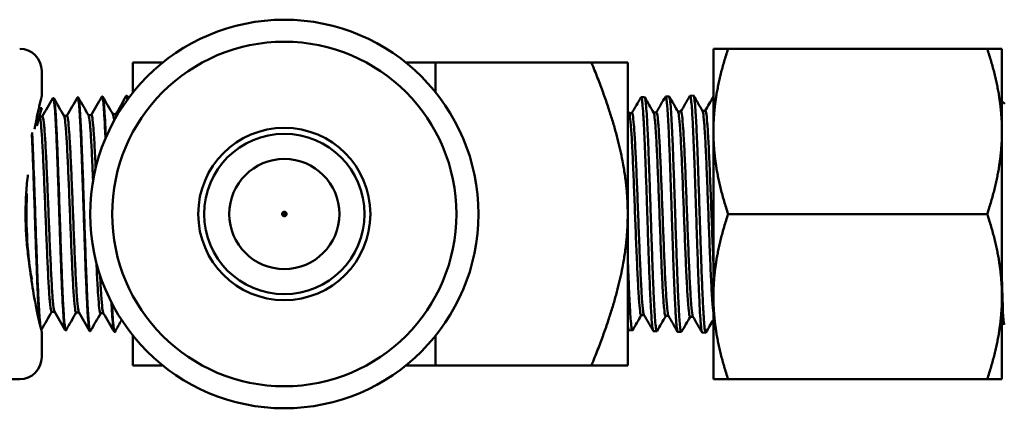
# Model space of a CAD drawing. Header units: inches. Extents: x 1 to 203, y 4 to 128.
# Tile 43 of 51: x 100.85 to 103.087, y 109.168 to 110.05. Entities that reach past the tile are written whole.
import ezdxf

# ---------------------------------------------------------------- set-up
doc = ezdxf.new("R2010")
doc.units = ezdxf.units.IN
doc.header["$LTSCALE"] = 6
doc.header["$MEASUREMENT"] = 0
doc.layers.add('Visible (ANSI)', color=7, linetype='Continuous', lineweight=50)

msp = doc.modelspace()

# ---------------------------------------------------------------- linework, layer by layer
at = {"layer": 'Visible (ANSI)'}
for p, q in [((102.4259, 109.7962), (102.4259, 109.9837)), ((102.4593, 109.9837), (102.4259, 109.9837)), ((103.0478, 109.9837), (102.4593, 109.9837)), ((103.0813, 109.9837), (103.0478, 109.9837)), ((103.0813, 109.7962), (103.0813, 109.9837)), ((101.795, 109.9525), (102.149, 109.9525)), ((102.2313, 109.9525), (102.149, 109.9525)), ((102.2313, 109.6087), (102.2313, 109.9525)), ((100.9003, 109.9337), (100.9003, 109.8762)), ((101.0374, 109.8753), (101.0383, 109.8754)), ((101.0929, 109.8771), (101.0939, 109.8771)), ((102.3174, 109.8753), (102.3252, 109.8756)), ((102.3729, 109.8771), (102.3807, 109.8773)), ((100.9263, 109.8719), (100.9272, 109.8719)), ((100.9818, 109.8736), (100.9828, 109.8736)), ((102.2618, 109.8736), (102.2696, 109.8739)), ((103.0875, 109.8586), (103.0813, 109.8645)), ((100.8937, 109.8487), (100.9003, 109.8487)), ((100.9575, 109.8315), (100.9509, 109.8315)), ((101.0131, 109.8332), (101.0064, 109.8332)), ((101.0686, 109.835), (101.062, 109.835)), ((102.2343, 109.8375), (102.241, 109.8375)), ((102.2899, 109.8393), (102.2965, 109.8393)), ((102.3454, 109.841), (102.3521, 109.841)), ((102.401, 109.8427), (102.4076, 109.8427)), ((100.902, 109.8298), (100.8953, 109.8298)), ((102.4259, 109.4212), (102.4259, 109.7962)), ((103.0813, 109.4212), (103.0813, 109.7962)), ((101.4513, 109.6037), (101.4513, 109.6137)), ((102.2313, 109.6087), (102.2313, 109.265)), ((103.0478, 109.6087), (102.4593, 109.6087)), ((102.4259, 109.4212), (102.4259, 109.2337)), ((103.0813, 109.2337), (103.0813, 109.4212)), ((100.9294, 109.3868), (100.9228, 109.3868)), ((100.985, 109.3851), (100.9783, 109.3851)), ((101.0405, 109.3833), (101.0339, 109.3833)), ((102.2618, 109.379), (102.2685, 109.379)), ((102.3174, 109.3773), (102.324, 109.3773)), ((102.3729, 109.3756), (102.3796, 109.3756)), ((100.899, 109.3464), (100.8995, 109.3464)), ((100.9003, 109.3412), (100.9003, 109.2837)), ((100.954, 109.3447), (100.955, 109.3447)), ((101.0096, 109.343), (101.0106, 109.3429)), ((101.0651, 109.3412), (101.0661, 109.3412)), ((102.234, 109.3447), (102.2418, 109.3444)), ((102.2896, 109.3429), (102.2974, 109.3427)), ((102.3451, 109.3412), (102.3529, 109.341)), ((102.4007, 109.3395), (102.4085, 109.3393)), ((101.795, 109.265), (102.149, 109.265)), ((102.2313, 109.265), (102.149, 109.265)), ((100.8503, 109.2337), (100.7469, 109.2337)), ((102.4259, 109.2337), (102.4593, 109.2337)), ((103.0478, 109.2337), (102.4593, 109.2337)), ((103.0478, 109.2337), (103.0813, 109.2337))]:
    msp.add_line(p, q, dxfattribs=at)
for radius in [0.4409, 0.3909, 0.1955, 0.182, 0.125, 0.005]:
    msp.add_circle((101.4513, 109.6087), radius, dxfattribs=at)
for centre, start, end in [((100.8503, 109.9337), 0, 90), ((100.8503, 109.2837), 270, 0)]:
    msp.add_arc(centre, 0.05, start, end, dxfattribs=at)
for points, weights in [([(102.4259, 109.7962), (102.4259, 109.8832), (102.4593, 109.9837)], [2.60450276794, 2.60450276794, 2.41750788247]), ([(103.0478, 109.9837), (103.0813, 109.8832), (103.0813, 109.7962)], [2.41750788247, 2.60450276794, 2.60450276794]), ([(101.1751, 109.9525), (101.1429, 109.9525), (101.1075, 109.9525)], [3.44348247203, 3.35734622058, 3.25596932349]), ([(101.1075, 109.8849), (101.1075, 109.917), (101.1075, 109.9525)], [3.44348247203, 3.35734622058, 3.25596932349]), ([(101.795, 109.9525), (101.7596, 109.9525), (101.7274, 109.9525)], [3.25596932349, 3.35734622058, 3.44348247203]), ([(101.795, 109.8849), (101.795, 109.917), (101.795, 109.9525)], [1.92596915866, 1.8777924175, 1.82109145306]), ([(102.2313, 109.6087), (102.2313, 109.7511), (102.149, 109.9525)], [2.19825184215, 2.19825184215, 1.82109145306]), ([(102.4593, 109.6087), (102.4259, 109.7092), (102.4259, 109.7962)], [2.41750788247, 2.60450276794, 2.60450276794]), ([(103.0813, 109.7962), (103.0813, 109.7092), (103.0478, 109.6087)], [2.60450276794, 2.60450276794, 2.41750788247]), ([(102.149, 109.265), (102.2313, 109.4663), (102.2313, 109.6087)], [1.82109145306, 2.19825184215, 2.19825184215]), ([(102.4259, 109.4212), (102.4259, 109.5082), (102.4593, 109.6087)], [2.60450276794, 2.60450276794, 2.41750788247]), ([(103.0478, 109.6087), (103.0813, 109.5082), (103.0813, 109.4212)], [2.41750788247, 2.60450276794, 2.60450276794]), ([(102.4593, 109.2337), (102.4259, 109.3342), (102.4259, 109.4212)], [2.41750788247, 2.60450276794, 2.60450276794]), ([(103.0813, 109.4212), (103.0813, 109.3342), (103.0478, 109.2337)], [2.60450276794, 2.60450276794, 2.41750788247]), ([(101.1075, 109.265), (101.1075, 109.3004), (101.1075, 109.3325)], [3.25596932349, 3.35734622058, 3.44348247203]), ([(101.795, 109.265), (101.795, 109.3004), (101.795, 109.3325)], [1.82109145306, 1.8777924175, 1.92596915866]), ([(101.1751, 109.265), (101.1429, 109.265), (101.1075, 109.265)], [3.44348247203, 3.35734622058, 3.25596932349]), ([(101.795, 109.265), (101.7596, 109.265), (101.7274, 109.265)], [3.25596932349, 3.35734622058, 3.44348247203])]:
    msp.add_rational_spline(points, weights, degree=2, dxfattribs=at)
for points, knots in [([(100.8839, 109.8013), (100.8877, 109.8214), (100.8916, 109.8395), (100.8981, 109.868), (100.9003, 109.8762), (100.9003, 109.8762)], [2.4412956, 2.4412956, 2.4412956, 2.4412956, 2.647185, 2.647185, 2.8923317, 2.8923317, 2.8923317, 2.8923317]), ([(101.0369, 109.8749), (101.0373, 109.8757), (101.0377, 109.8754), (101.0385, 109.8735), (101.0387, 109.8723), (101.0396, 109.8675), (101.0402, 109.8625), (101.0411, 109.8527), (101.0413, 109.8491), (101.0422, 109.8371), (101.0428, 109.8274), (101.0436, 109.8111), (101.0439, 109.8054), (101.0445, 109.7934), (101.0448, 109.787), (101.0451, 109.7803)], [-5.4374279, -5.4374279, -5.4374279, -5.4374279, -5.3365081, -5.3365081, -5.2721759, -5.2721759, -5.1376602, -5.1376602, -5.0733098, -5.0733098, -4.9387503, -4.9387503, -4.8743817, -4.8743817, -4.8076874, -4.8076874, -4.8076874, -4.8076874]), ([(101.046, 109.7824), (101.0458, 109.7873), (101.0455, 109.792), (101.0448, 109.8088), (101.0442, 109.8199), (101.043, 109.8392), (101.0425, 109.8474), (101.0413, 109.8615), (101.0406, 109.8671), (101.0396, 109.8732), (101.0391, 109.8747), (101.0386, 109.8753), (101.0385, 109.8754), (101.0383, 109.8754)], [-32.7380719, -32.7380719, -32.7380719, -32.7380719, -32.6893385, -32.6893385, -32.5568838, -32.5568838, -32.4269422, -32.4269422, -32.2810342, -32.2810342, -32.1790633, -32.1790633, -32.1530862, -32.1530862, -32.1530862, -32.1530862]), ([(101.0924, 109.8766), (101.0925, 109.8768), (101.0926, 109.8769), (101.0929, 109.8772), (101.0932, 109.8771), (101.094, 109.8755), (101.0946, 109.8729), (101.0951, 109.8687)], [-1.1642732, -1.1642732, -1.1642732, -1.1642732, -1.1479783, -1.1479783, -1.0833224, -1.0833224, -0.9550481, -0.9550481, -0.9550481, -0.9550481]), ([(101.096, 109.8699), (101.0957, 109.8717), (101.0954, 109.8732), (101.0947, 109.8762), (101.0943, 109.8771), (101.0939, 109.8771)], [-36.587506, -36.587506, -36.587506, -36.587506, -36.5257829, -36.5257829, -36.4280885, -36.4280885, -36.4280885, -36.4280885]), ([(102.3169, 109.8749), (102.3175, 109.876), (102.3182, 109.875), (102.3191, 109.8704), (102.3194, 109.8686), (102.32, 109.8637), (102.3204, 109.8605), (102.3212, 109.8514), (102.3217, 109.845), (102.3228, 109.8276), (102.3234, 109.8158), (102.3244, 109.7964), (102.3246, 109.7901), (102.3253, 109.7756), (102.3256, 109.7672), (102.3264, 109.7489), (102.3268, 109.7388), (102.3278, 109.7094), (102.3285, 109.6892), (102.3295, 109.6599), (102.3298, 109.6514), (102.3305, 109.6324), (102.3308, 109.622), (102.3316, 109.5988), (102.332, 109.5861), (102.3331, 109.5534), (102.3338, 109.5337), (102.3347, 109.5066), (102.335, 109.4986), (102.3356, 109.4816), (102.336, 109.4726), (102.3368, 109.4515), (102.3373, 109.4397), (102.3384, 109.4143), (102.3391, 109.4013), (102.34, 109.3851), (102.3403, 109.3804), (102.3409, 109.3708), (102.3413, 109.3661), (102.342, 109.3578), (102.3423, 109.3544), (102.3435, 109.3452), (102.3442, 109.3418), (102.345, 109.3412), (102.3451, 109.3412), (102.3451, 109.3412)], [32.931924, 32.931924, 32.931924, 32.931924, 33.081213, 33.081213, 33.147315, 33.147315, 33.225645, 33.225645, 33.336022, 33.336022, 33.484446, 33.484446, 33.550792, 33.550792, 33.631365, 33.631365, 33.719911, 33.719911, 33.882657, 33.882657, 33.948977, 33.948977, 34.028579, 34.028579, 34.125317, 34.125317, 34.279951, 34.279951, 34.346158, 34.346158, 34.424332, 34.424332, 34.537732, 34.537732, 34.68613, 34.68613, 34.752669, 34.752669, 34.834597, 34.834597, 34.91491, 34.91491, 35.089824, 35.089824, 35.103191, 35.103191, 35.103191, 35.103191]), ([(102.3535, 109.3414), (102.3534, 109.3414), (102.3534, 109.3414), (102.3528, 109.3405), (102.3523, 109.3412), (102.3511, 109.3462), (102.3505, 109.3507), (102.3494, 109.3621), (102.3489, 109.3679), (102.3481, 109.3797), (102.3478, 109.385), (102.3472, 109.3959), (102.3469, 109.4013), (102.346, 109.4194), (102.3454, 109.4332), (102.3442, 109.4621), (102.3436, 109.477), (102.3425, 109.5081), (102.3419, 109.5243), (102.3407, 109.559), (102.3401, 109.5777), (102.339, 109.6108), (102.3385, 109.6251), (102.3377, 109.6493), (102.3374, 109.6592), (102.3365, 109.6852), (102.3359, 109.7011), (102.3351, 109.7255), (102.3347, 109.7342), (102.3339, 109.7569), (102.3333, 109.7702), (102.3325, 109.79), (102.3321, 109.7972), (102.3313, 109.8151), (102.3307, 109.8251), (102.3296, 109.8432), (102.329, 109.8511), (102.3278, 109.8643), (102.3272, 109.8693), (102.3261, 109.8745), (102.3256, 109.8756), (102.3252, 109.8756)], [5.599549, 5.599549, 5.599549, 5.599549, 5.602675, 5.602675, 5.733144, 5.733144, 5.877019, 5.877019, 5.984552, 5.984552, 6.061031, 6.061031, 6.127506, 6.127506, 6.270523, 6.270523, 6.40302, 6.40302, 6.533758, 6.533758, 6.677043, 6.677043, 6.786473, 6.786473, 6.862762, 6.862762, 6.990393, 6.990393, 7.065494, 7.065494, 7.189904, 7.189904, 7.265165, 7.265165, 7.390022, 7.390022, 7.522837, 7.522837, 7.667598, 7.667598, 7.775351, 7.775351, 7.775351, 7.775351]), ([(102.3724, 109.8766), (102.3728, 109.8773), (102.3732, 109.8772), (102.3742, 109.875), (102.3748, 109.8719), (102.3759, 109.8626), (102.3765, 109.8565), (102.3774, 109.8441), (102.3777, 109.8388), (102.3784, 109.8266), (102.3788, 109.8196), (102.3799, 109.798), (102.3806, 109.7821), (102.3816, 109.7575), (102.3819, 109.7502), (102.3825, 109.7336), (102.3829, 109.7243), (102.3837, 109.7024), (102.3841, 109.6896), (102.3852, 109.6574), (102.3859, 109.6377), (102.3868, 109.6091), (102.3871, 109.6004), (102.3877, 109.5815), (102.388, 109.5713), (102.3889, 109.5458), (102.3894, 109.5305), (102.3903, 109.5062), (102.3906, 109.497), (102.3915, 109.4711), (102.3922, 109.4551), (102.3932, 109.4309), (102.3936, 109.4219), (102.3943, 109.4069), (102.3946, 109.4007), (102.3956, 109.3826), (102.3963, 109.3722), (102.3972, 109.3602), (102.3975, 109.357), (102.3981, 109.3508), (102.3984, 109.348), (102.3993, 109.3423), (102.3999, 109.3402), (102.4005, 109.3396), (102.4006, 109.3395), (102.4007, 109.3395)], [37.205291, 37.205291, 37.205291, 37.205291, 37.296062, 37.296062, 37.429512, 37.429512, 37.560075, 37.560075, 37.640827, 37.640827, 37.729746, 37.729746, 37.893071, 37.893071, 37.959769, 37.959769, 38.038975, 38.038975, 38.141643, 38.141643, 38.2929, 38.2929, 38.359472, 38.359472, 38.437376, 38.437376, 38.55764, 38.55764, 38.634512, 38.634512, 38.778534, 38.778534, 38.871121, 38.871121, 38.944592, 38.944592, 39.097997, 39.097997, 39.164611, 39.164611, 39.242303, 39.242303, 39.366871, 39.366871, 39.39056, 39.39056, 39.39056, 39.39056]), ([(102.409, 109.3397), (102.4088, 109.3394), (102.4086, 109.3392), (102.4081, 109.3393), (102.4078, 109.34), (102.4071, 109.3424), (102.4068, 109.3439), (102.4059, 109.3499), (102.4053, 109.356), (102.4044, 109.3676), (102.4041, 109.3716), (102.4032, 109.3855), (102.4026, 109.3966), (102.4014, 109.421), (102.4008, 109.4341), (102.3997, 109.4619), (102.3991, 109.4766), (102.3979, 109.51), (102.3973, 109.5288), (102.3962, 109.5605), (102.3958, 109.5729), (102.395, 109.5956), (102.3947, 109.6058), (102.3941, 109.6248), (102.3938, 109.6336), (102.3928, 109.6647), (102.392, 109.6867), (102.3909, 109.7175), (102.3906, 109.7271), (102.3899, 109.7457), (102.3895, 109.7546), (102.3889, 109.7704), (102.3886, 109.7773), (102.3877, 109.7983), (102.3871, 109.8113), (102.3862, 109.828), (102.3859, 109.833), (102.385, 109.8473), (102.3844, 109.8555), (102.3832, 109.8676), (102.3826, 109.8719), (102.3816, 109.8764), (102.3812, 109.8773), (102.3807, 109.8773)], [1.307258, 1.307258, 1.307258, 1.307258, 1.350398, 1.350398, 1.430027, 1.430027, 1.497151, 1.497151, 1.641704, 1.641704, 1.708244, 1.708244, 1.851033, 1.851033, 1.985024, 1.985024, 2.115381, 2.115381, 2.267228, 2.267228, 2.363111, 2.363111, 2.440898, 2.440898, 2.507834, 2.507834, 2.680252, 2.680252, 2.760946, 2.760946, 2.840896, 2.840896, 2.907899, 2.907899, 3.052515, 3.052515, 3.118931, 3.118931, 3.261786, 3.261786, 3.395534, 3.395534, 3.496343, 3.496343, 3.496343, 3.496343]), ([(100.9257, 109.8714), (100.926, 109.8719), (100.9263, 109.872), (100.9269, 109.8713), (100.9272, 109.8705), (100.9281, 109.867), (100.9287, 109.8629), (100.9295, 109.8544), (100.9298, 109.8513), (100.9307, 109.8405), (100.9312, 109.8317), (100.9321, 109.8165), (100.9324, 109.8113), (100.9333, 109.7942), (100.9338, 109.7814), (100.9347, 109.7608), (100.935, 109.7539), (100.9358, 109.732), (100.9364, 109.7163), (100.9373, 109.6921), (100.9376, 109.6841), (100.9384, 109.6592), (100.939, 109.642), (100.9399, 109.6162), (100.9402, 109.6079), (100.941, 109.5821), (100.9416, 109.5647), (100.9425, 109.5396), (100.9428, 109.5316), (100.9436, 109.5072), (100.9442, 109.4912), (100.9451, 109.4689), (100.9454, 109.4619), (100.9462, 109.4409), (100.9468, 109.4277), (100.9477, 109.4101), (100.9479, 109.4047), (100.9488, 109.3889), (100.9494, 109.3797), (100.9503, 109.3682), (100.9505, 109.3649), (100.9514, 109.3557), (100.952, 109.3511), (100.9529, 109.3469), (100.9531, 109.3459), (100.9536, 109.3449), (100.9538, 109.3447), (100.954, 109.3447)], [-13.894464, -13.894464, -13.894464, -13.894464, -13.82695, -13.82695, -13.763482, -13.763482, -13.630842, -13.630842, -13.567353, -13.567353, -13.43467, -13.43467, -13.37116, -13.37116, -13.238434, -13.238434, -13.174903, -13.174903, -13.042133, -13.042133, -12.978582, -12.978582, -12.845768, -12.845768, -12.782196, -12.782196, -12.649339, -12.649339, -12.585747, -12.585747, -12.452846, -12.452846, -12.389233, -12.389233, -12.256289, -12.256289, -12.192655, -12.192655, -12.059667, -12.059667, -11.996013, -11.996013, -11.862981, -11.862981, -11.799306, -11.799306, -11.753037, -11.753037, -11.753037, -11.753037]), ([(100.9555, 109.3451), (100.9552, 109.3446), (100.955, 109.3445), (100.9544, 109.3452), (100.9541, 109.3459), (100.9532, 109.3496), (100.9526, 109.3541), (100.9514, 109.3656), (100.9509, 109.3718), (100.9501, 109.3839), (100.9498, 109.3893), (100.9492, 109.4002), (100.9489, 109.4056), (100.9479, 109.4252), (100.9472, 109.4408), (100.9462, 109.4651), (100.9459, 109.4725), (100.9452, 109.4902), (100.9448, 109.5007), (100.9438, 109.5287), (100.9432, 109.5465), (100.9423, 109.5742), (100.942, 109.5839), (100.9413, 109.6021), (100.9411, 109.6107), (100.9401, 109.6385), (100.9395, 109.6576), (100.9385, 109.6871), (100.9381, 109.6977), (100.9374, 109.7157), (100.9371, 109.7232), (100.9363, 109.746), (100.9357, 109.7606), (100.9348, 109.7806), (100.9346, 109.7868), (100.9337, 109.8051), (100.9331, 109.8164), (100.9322, 109.8323), (100.9318, 109.8379), (100.9308, 109.851), (100.9302, 109.8575), (100.9293, 109.8648), (100.929, 109.8669), (100.9284, 109.8699), (100.9281, 109.8708), (100.9276, 109.8717), (100.9274, 109.8719), (100.9272, 109.8719)], [-25.830198, -25.830198, -25.830198, -25.830198, -25.765775, -25.765775, -25.700102, -25.700102, -25.557179, -25.557179, -25.444399, -25.444399, -25.368773, -25.368773, -25.303304, -25.303304, -25.143915, -25.143915, -25.077648, -25.077648, -24.9891, -24.9891, -24.848501, -24.848501, -24.77425, -24.77425, -24.709118, -24.709118, -24.561789, -24.561789, -24.47668, -24.47668, -24.413557, -24.413557, -24.280444, -24.280444, -24.217304, -24.217304, -24.084234, -24.084234, -24.001133, -24.001133, -23.865734, -23.865734, -23.791321, -23.791321, -23.726235, -23.726235, -23.68276, -23.68276, -23.68276, -23.68276]), ([(100.9813, 109.8732), (100.9815, 109.8735), (100.9817, 109.8737), (100.9825, 109.8733), (100.9831, 109.8713), (100.984, 109.8658), (100.9843, 109.8636), (100.9851, 109.8557), (100.9857, 109.8488), (100.9866, 109.8362), (100.9869, 109.8317), (100.9877, 109.817), (100.9883, 109.8057), (100.9892, 109.7871), (100.9895, 109.7808), (100.9903, 109.7605), (100.9909, 109.7458), (100.9918, 109.7227), (100.992, 109.7151), (100.9929, 109.691), (100.9935, 109.6741), (100.9944, 109.6486), (100.9946, 109.6402), (100.9955, 109.6144), (100.9961, 109.5968), (100.997, 109.571), (100.9972, 109.5627), (100.9981, 109.5372), (100.9987, 109.5204), (100.9996, 109.4965), (100.9998, 109.489), (101.0007, 109.4662), (101.0013, 109.4516), (101.0021, 109.4317), (101.0024, 109.4255), (101.0033, 109.4072), (101.0039, 109.3962), (101.0047, 109.3819), (101.005, 109.3776), (101.0059, 109.3655), (101.0065, 109.3588), (101.0073, 109.3515), (101.0076, 109.3495), (101.0085, 109.3446), (101.009, 109.343), (101.0096, 109.343)], [-9.680466, -9.680466, -9.680466, -9.680466, -9.631306, -9.631306, -9.497752, -9.497752, -9.433831, -9.433831, -9.300233, -9.300233, -9.236292, -9.236292, -9.102651, -9.102651, -9.03869, -9.03869, -8.905004, -8.905004, -8.841023, -8.841023, -8.707294, -8.707294, -8.643292, -8.643292, -8.50952, -8.50952, -8.445498, -8.445498, -8.311682, -8.311682, -8.24764, -8.24764, -8.113781, -8.113781, -8.049719, -8.049719, -7.915815, -7.915815, -7.851734, -7.851734, -7.717787, -7.717787, -7.653685, -7.653685, -7.524443, -7.524443, -7.524443, -7.524443]), ([(101.0111, 109.3434), (101.0108, 109.3429), (101.0106, 109.3428), (101.01, 109.3433), (101.0096, 109.3442), (101.0087, 109.3485), (101.0081, 109.353), (101.0071, 109.3626), (101.0068, 109.3665), (101.0062, 109.3747), (101.0059, 109.3789), (101.0049, 109.3943), (101.0043, 109.4071), (101.0032, 109.4299), (101.0028, 109.4389), (101.0021, 109.4564), (101.0017, 109.4649), (101.0011, 109.4812), (101.0008, 109.4889), (100.9999, 109.5138), (100.9993, 109.5316), (100.9981, 109.5667), (100.9975, 109.5839), (100.9964, 109.6181), (100.9958, 109.6351), (100.9946, 109.6707), (100.994, 109.6892), (100.9929, 109.7193), (100.9924, 109.7312), (100.9917, 109.7514), (100.9913, 109.7597), (100.9907, 109.7747), (100.9904, 109.7813), (100.9895, 109.8015), (100.9889, 109.8139), (100.9879, 109.8309), (100.9875, 109.8365), (100.9868, 109.8473), (100.9864, 109.8523), (100.9854, 109.8632), (100.9847, 109.868), (100.9838, 109.8722), (100.9835, 109.8731), (100.983, 109.8736), (100.9829, 109.8736), (100.9828, 109.8736)], [-30.065144, -30.065144, -30.065144, -30.065144, -30.009639, -30.009639, -29.925829, -29.925829, -29.788265, -29.788265, -29.713797, -29.713797, -29.64813, -29.64813, -29.492538, -29.492538, -29.402454, -29.402454, -29.324499, -29.324499, -29.258425, -29.258425, -29.115263, -29.115263, -28.98373, -28.98373, -28.854141, -28.854141, -28.708257, -28.708257, -28.606906, -28.606906, -28.530239, -28.530239, -28.464343, -28.464343, -28.321487, -28.321487, -28.24087, -28.24087, -28.148869, -28.148869, -28.005071, -28.005071, -27.930859, -27.930859, -27.904832, -27.904832, -27.904832, -27.904832]), ([(102.2613, 109.8732), (102.2614, 109.8733), (102.2615, 109.8734), (102.2618, 109.8738), (102.2621, 109.8736), (102.2627, 109.8724), (102.2631, 109.8711), (102.2639, 109.8668), (102.2643, 109.8634), (102.2654, 109.8526), (102.2661, 109.844), (102.267, 109.829), (102.2673, 109.8241), (102.268, 109.8125), (102.2683, 109.8057), (102.2691, 109.7892), (102.2695, 109.7792), (102.2706, 109.7528), (102.2713, 109.7358), (102.2722, 109.7099), (102.2725, 109.7018), (102.2732, 109.6838), (102.2735, 109.6739), (102.2743, 109.6507), (102.2747, 109.6374), (102.2758, 109.6044), (102.2765, 109.5845), (102.2774, 109.5565), (102.2777, 109.5481), (102.2784, 109.5297), (102.2787, 109.5199), (102.2795, 109.4978), (102.2799, 109.4858), (102.2811, 109.4571), (102.2817, 109.4413), (102.2827, 109.4205), (102.2829, 109.4145), (102.2836, 109.402), (102.2839, 109.3957), (102.2847, 109.3822), (102.2852, 109.3754), (102.2863, 109.3609), (102.2869, 109.3543), (102.2879, 109.3479), (102.2882, 109.3463), (102.2888, 109.3439), (102.2891, 109.3431), (102.2895, 109.343), (102.2895, 109.343), (102.2896, 109.3429)], [28.687929, 28.687929, 28.687929, 28.687929, 28.705486, 28.705486, 28.771193, 28.771193, 28.850088, 28.850088, 28.951026, 28.951026, 29.102061, 29.102061, 29.167808, 29.167808, 29.246682, 29.246682, 29.348076, 29.348076, 29.498924, 29.498924, 29.564712, 29.564712, 29.643582, 29.643582, 29.745249, 29.745249, 29.896007, 29.896007, 29.961835, 29.961835, 30.040682, 30.040682, 30.142833, 30.142833, 30.2934, 30.2934, 30.35927, 30.35927, 30.438123, 30.438123, 30.540439, 30.540439, 30.690973, 30.690973, 30.756882, 30.756882, 30.8357, 30.8357, 30.844525, 30.844525, 30.844525, 30.844525]), ([(102.2979, 109.3431), (102.2976, 109.3427), (102.2974, 109.3426), (102.2965, 109.3435), (102.2959, 109.3461), (102.2947, 109.3548), (102.2941, 109.3606), (102.2929, 109.3752), (102.2924, 109.3838), (102.2912, 109.4052), (102.2905, 109.4182), (102.2895, 109.4425), (102.289, 109.453), (102.2882, 109.4726), (102.2879, 109.4814), (102.2873, 109.4981), (102.287, 109.5061), (102.2861, 109.5317), (102.2855, 109.5499), (102.2843, 109.5855), (102.2837, 109.6028), (102.2826, 109.637), (102.282, 109.6539), (102.2808, 109.6888), (102.2802, 109.7067), (102.2791, 109.7362), (102.2786, 109.7482), (102.2778, 109.7678), (102.2775, 109.7757), (102.2769, 109.7898), (102.2766, 109.796), (102.2757, 109.8147), (102.275, 109.8261), (102.2738, 109.8447), (102.2733, 109.8521), (102.2721, 109.8638), (102.2716, 109.868), (102.2705, 109.8728), (102.2701, 109.8739), (102.2696, 109.8739)], [9.864441, 9.864441, 9.864441, 9.864441, 9.925534, 9.925534, 10.068293, 10.068293, 10.200425, 10.200425, 10.329803, 10.329803, 10.476419, 10.476419, 10.577227, 10.577227, 10.654096, 10.654096, 10.720135, 10.720135, 10.8631, 10.8631, 10.994729, 10.994729, 11.124471, 11.124471, 11.268582, 11.268582, 11.374235, 11.374235, 11.450624, 11.450624, 11.516539, 11.516539, 11.659375, 11.659375, 11.791056, 11.791056, 11.920367, 11.920367, 12.026197, 12.026197, 12.026197, 12.026197]), ([(100.9003, 109.8487), (100.9003, 109.8487), (100.9002, 109.8484), (100.9, 109.8477), (100.8996, 109.8464), (100.8988, 109.8437), (100.8976, 109.8397), (100.8965, 109.8357), (100.895, 109.8305), (100.8932, 109.8239), (100.892, 109.8195), (100.8907, 109.8146), (100.8893, 109.8091)], [0.5000052, 0.5000052, 0.5000052, 0.5000052, 0.5294118, 0.5294118, 0.5294118, 0.5882353, 0.5882353, 0.5882353, 0.6470588, 0.6470588, 0.6470588, 0.6861556, 0.6861556, 0.6861556, 0.6861556]), ([(100.9512, 109.831), (100.9518, 109.8298), (100.9525, 109.8267), (100.9541, 109.8154), (100.9549, 109.806), (100.9566, 109.7818), (100.9575, 109.767), (100.9592, 109.7333), (100.9601, 109.7144), (100.9618, 109.6741), (100.9627, 109.6527), (100.9644, 109.6093), (100.9653, 109.5872), (100.967, 109.5444), (100.9679, 109.5235), (100.9696, 109.4849), (100.9705, 109.4671), (100.9722, 109.436), (100.9731, 109.4227), (100.9748, 109.4018), (100.9757, 109.3942), (100.9771, 109.3866), (100.9777, 109.3851), (100.9783, 109.3851)], [0.67001653, 0.67001653, 0.67001653, 0.67001653, 0.67287011, 0.67287011, 0.67654572, 0.67654572, 0.68022134, 0.68022134, 0.68389696, 0.68389696, 0.68757257, 0.68757257, 0.69124819, 0.69124819, 0.69492381, 0.69492381, 0.69859942, 0.69859942, 0.70227504, 0.70227504, 0.70595066, 0.70595066, 0.70852284, 0.70852284, 0.70852284, 0.70852284]), ([(100.9575, 109.8315), (100.9575, 109.8315), (100.9575, 109.8315), (100.9584, 109.8314), (100.9593, 109.8282), (100.961, 109.8154), (100.9619, 109.806), (100.9636, 109.7818), (100.9645, 109.767), (100.9662, 109.7333), (100.967, 109.7144), (100.9688, 109.6741), (100.9696, 109.6527), (100.9714, 109.6093), (100.9722, 109.5872), (100.974, 109.5444), (100.9748, 109.5235), (100.9766, 109.4849), (100.9774, 109.4671), (100.9792, 109.436), (100.98, 109.4227), (100.9817, 109.4018), (100.9826, 109.3942), (100.9839, 109.3877), (100.9843, 109.3863), (100.9847, 109.3856)], [0.66915954, 0.66915954, 0.66915954, 0.66915954, 0.66919449, 0.66919449, 0.67287011, 0.67287011, 0.67654572, 0.67654572, 0.68022134, 0.68022134, 0.68389696, 0.68389696, 0.68757257, 0.68757257, 0.69124819, 0.69124819, 0.69492381, 0.69492381, 0.69859942, 0.69859942, 0.70227504, 0.70227504, 0.70595066, 0.70595066, 0.70766349, 0.70766349, 0.70766349, 0.70766349]), ([(101.0067, 109.8327), (101.007, 109.8322), (101.0073, 109.8312), (101.0085, 109.8261), (101.0094, 109.8191), (101.0111, 109.7993), (101.012, 109.7865), (101.0137, 109.7562), (101.0146, 109.7387), (101.0159, 109.7085), (101.0164, 109.6969), (101.0169, 109.6849)], [0.7487368, 0.7487368, 0.7487368, 0.7487368, 0.75005806, 0.75005806, 0.75373368, 0.75373368, 0.75740929, 0.75740929, 0.76108491, 0.76108491, 0.76321455, 0.76321455, 0.76321455, 0.76321455]), ([(101.0131, 109.8332), (101.0136, 109.8332), (101.0141, 109.8321), (101.0155, 109.8261), (101.0163, 109.8191), (101.0181, 109.7993), (101.0189, 109.7865), (101.0207, 109.7562), (101.0215, 109.7387), (101.0225, 109.7173), (101.0226, 109.7149), (101.0227, 109.7125)], [0.74788081, 0.74788081, 0.74788081, 0.74788081, 0.75005806, 0.75005806, 0.75373368, 0.75373368, 0.75740929, 0.75740929, 0.76108491, 0.76108491, 0.76153354, 0.76153354, 0.76153354, 0.76153354]), ([(101.0623, 109.8345), (101.0631, 109.833), (101.0639, 109.8287), (101.0647, 109.8215), (101.0648, 109.8213), (101.0648, 109.821)], [0.827450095, 0.827450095, 0.827450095, 0.827450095, 0.830921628, 0.830921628, 0.831022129, 0.831022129, 0.831022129, 0.831022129]), ([(101.0686, 109.835), (101.0688, 109.835), (101.0689, 109.8349), (101.0695, 109.8341), (101.0699, 109.8328), (101.0703, 109.8308)], [0.826607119, 0.826607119, 0.826607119, 0.826607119, 0.827246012, 0.827246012, 0.829010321, 0.829010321, 0.829010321, 0.829010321]), ([(102.2346, 109.837), (102.235, 109.8364), (102.2354, 109.8351), (102.2366, 109.8288), (102.2375, 109.8212), (102.2392, 109.8001), (102.2401, 109.7865), (102.2418, 109.7548), (102.2427, 109.7365), (102.2444, 109.6969), (102.2453, 109.6755), (102.247, 109.6314), (102.2479, 109.6086), (102.2497, 109.5638), (102.2505, 109.5418), (102.2523, 109.5001), (102.2531, 109.4806), (102.2549, 109.4457), (102.2557, 109.4304), (102.2575, 109.4053), (102.2583, 109.3956), (102.2601, 109.3824), (102.2609, 109.3791), (102.2618, 109.379), (102.2618, 109.379), (102.2618, 109.379)], [0.64673635, 0.64673635, 0.64673635, 0.64673635, 0.6484375, 0.6484375, 0.65234375, 0.65234375, 0.65625, 0.65625, 0.66015625, 0.66015625, 0.6640625, 0.6640625, 0.66796875, 0.66796875, 0.671875, 0.671875, 0.67578125, 0.67578125, 0.6796875, 0.6796875, 0.68359375, 0.68359375, 0.6875, 0.6875, 0.68751576, 0.68751576, 0.68751576, 0.68751576]), ([(102.241, 109.8375), (102.2416, 109.8375), (102.2421, 109.8361), (102.2436, 109.8288), (102.2444, 109.8212), (102.2462, 109.8001), (102.247, 109.7865), (102.2488, 109.7548), (102.2497, 109.7365), (102.2514, 109.6969), (102.2523, 109.6755), (102.254, 109.6314), (102.2549, 109.6086), (102.2566, 109.5638), (102.2575, 109.5418), (102.2592, 109.5001), (102.2601, 109.4806), (102.2618, 109.4457), (102.2627, 109.4304), (102.2644, 109.4053), (102.2653, 109.3956), (102.2668, 109.3839), (102.2675, 109.3807), (102.2682, 109.3795)], [0.64584721, 0.64584721, 0.64584721, 0.64584721, 0.6484375, 0.6484375, 0.65234375, 0.65234375, 0.65625, 0.65625, 0.66015625, 0.66015625, 0.6640625, 0.6640625, 0.66796875, 0.66796875, 0.671875, 0.671875, 0.67578125, 0.67578125, 0.6796875, 0.6796875, 0.68359375, 0.68359375, 0.68663537, 0.68663537, 0.68663537, 0.68663537]), ([(102.2902, 109.8387), (102.2903, 109.8386), (102.2904, 109.8384), (102.2913, 109.836), (102.2922, 109.8305), (102.2939, 109.8132), (102.2948, 109.8014), (102.2965, 109.7727), (102.2974, 109.7558), (102.2991, 109.7181), (102.3, 109.6974), (102.3017, 109.6541), (102.3026, 109.6314), (102.3043, 109.586), (102.3052, 109.5634), (102.3069, 109.5199), (102.3078, 109.4992), (102.3095, 109.4614), (102.3104, 109.4444), (102.3122, 109.4156), (102.313, 109.4037), (102.3148, 109.3863), (102.3156, 109.3807), (102.3168, 109.3777), (102.3171, 109.3773), (102.3174, 109.3773)], [0.73006414, 0.73006414, 0.73006414, 0.73006414, 0.73046875, 0.73046875, 0.734375, 0.734375, 0.73828125, 0.73828125, 0.7421875, 0.7421875, 0.74609375, 0.74609375, 0.75, 0.75, 0.75390625, 0.75390625, 0.7578125, 0.7578125, 0.76171875, 0.76171875, 0.765625, 0.765625, 0.76953125, 0.76953125, 0.77084703, 0.77084703, 0.77084703, 0.77084703]), ([(102.2965, 109.8393), (102.2968, 109.8393), (102.2971, 109.8389), (102.2983, 109.836), (102.2991, 109.8305), (102.3009, 109.8132), (102.3017, 109.8014), (102.3035, 109.7727), (102.3043, 109.7558), (102.3061, 109.7181), (102.3069, 109.6974), (102.3087, 109.6541), (102.3095, 109.6314), (102.3113, 109.586), (102.3122, 109.5634), (102.3139, 109.5199), (102.3148, 109.4992), (102.3165, 109.4614), (102.3174, 109.4444), (102.3191, 109.4156), (102.32, 109.4037), (102.3217, 109.3863), (102.3226, 109.3807), (102.3235, 109.3782), (102.3236, 109.378), (102.3237, 109.3778)], [0.7291846, 0.7291846, 0.7291846, 0.7291846, 0.73046875, 0.73046875, 0.734375, 0.734375, 0.73828125, 0.73828125, 0.7421875, 0.7421875, 0.74609375, 0.74609375, 0.75, 0.75, 0.75390625, 0.75390625, 0.7578125, 0.7578125, 0.76171875, 0.76171875, 0.765625, 0.765625, 0.76953125, 0.76953125, 0.76997031, 0.76997031, 0.76997031, 0.76997031]), ([(102.3457, 109.8405), (102.3464, 109.8393), (102.3471, 109.8362), (102.3486, 109.8245), (102.3495, 109.8146), (102.3512, 109.7893), (102.3521, 109.7738), (102.3538, 109.7386), (102.3547, 109.7188), (102.3564, 109.6766), (102.3573, 109.6543), (102.359, 109.6088), (102.3599, 109.5857), (102.3616, 109.5409), (102.3625, 109.5191), (102.3642, 109.4788), (102.3651, 109.4602), (102.3668, 109.4278), (102.3677, 109.414), (102.3694, 109.3924), (102.3703, 109.3846), (102.3718, 109.3771), (102.3723, 109.3756), (102.3729, 109.3756)], [0.81338609, 0.81338609, 0.81338609, 0.81338609, 0.81640625, 0.81640625, 0.8203125, 0.8203125, 0.82421875, 0.82421875, 0.828125, 0.828125, 0.83203125, 0.83203125, 0.8359375, 0.8359375, 0.83984375, 0.83984375, 0.84375, 0.84375, 0.84765625, 0.84765625, 0.8515625, 0.8515625, 0.85418443, 0.85418443, 0.85418443, 0.85418443]), ([(102.3521, 109.841), (102.353, 109.841), (102.3538, 109.8376), (102.3556, 109.8245), (102.3564, 109.8146), (102.3582, 109.7893), (102.359, 109.7738), (102.3608, 109.7386), (102.3616, 109.7188), (102.3634, 109.6766), (102.3642, 109.6543), (102.366, 109.6088), (102.3668, 109.5857), (102.3686, 109.5409), (102.3694, 109.5191), (102.3712, 109.4788), (102.372, 109.4602), (102.3738, 109.4278), (102.3747, 109.414), (102.3764, 109.3924), (102.3773, 109.3846), (102.3785, 109.3781), (102.3789, 109.3768), (102.3793, 109.3761)], [0.81251558, 0.81251558, 0.81251558, 0.81251558, 0.81640625, 0.81640625, 0.8203125, 0.8203125, 0.82421875, 0.82421875, 0.828125, 0.828125, 0.83203125, 0.83203125, 0.8359375, 0.8359375, 0.83984375, 0.83984375, 0.84375, 0.84375, 0.84765625, 0.84765625, 0.8515625, 0.8515625, 0.85331146, 0.85331146, 0.85331146, 0.85331146]), ([(102.4013, 109.8422), (102.4017, 109.8415), (102.402, 109.8402), (102.4033, 109.8338), (102.4042, 109.826), (102.4059, 109.8044), (102.4068, 109.7906), (102.4085, 109.7581), (102.4094, 109.7394), (102.4111, 109.6989), (102.412, 109.677), (102.4137, 109.6319), (102.4146, 109.6086), (102.4163, 109.5628), (102.4172, 109.5402), (102.4189, 109.4977), (102.4198, 109.4777), (102.4215, 109.4421), (102.4224, 109.4264), (102.4241, 109.4008), (102.425, 109.3909), (102.4259, 109.3842)], [0.89671638, 0.89671638, 0.89671638, 0.89671638, 0.8984375, 0.8984375, 0.90234375, 0.90234375, 0.90625, 0.90625, 0.91015625, 0.91015625, 0.9140625, 0.9140625, 0.91796875, 0.91796875, 0.921875, 0.921875, 0.92578125, 0.92578125, 0.9296875, 0.9296875, 0.93356667, 0.93356667, 0.93356667, 0.93356667]), ([(102.4076, 109.8427), (102.4082, 109.8427), (102.4088, 109.8412), (102.4102, 109.8338), (102.4111, 109.826), (102.4128, 109.8044), (102.4137, 109.7906), (102.4155, 109.7581), (102.4163, 109.7394), (102.4181, 109.6989), (102.4189, 109.677), (102.4207, 109.6319), (102.4215, 109.6086), (102.4233, 109.5628), (102.4241, 109.5402), (102.4253, 109.512), (102.4256, 109.5052), (102.4259, 109.4986)], [0.89584685, 0.89584685, 0.89584685, 0.89584685, 0.8984375, 0.8984375, 0.90234375, 0.90234375, 0.90625, 0.90625, 0.91015625, 0.91015625, 0.9140625, 0.9140625, 0.91796875, 0.91796875, 0.921875, 0.921875, 0.92315, 0.92315, 0.92315, 0.92315]), ([(100.8956, 109.8292), (100.8958, 109.829), (100.896, 109.8286), (100.897, 109.8253), (100.8978, 109.8195), (100.8996, 109.8019), (100.9004, 109.7902), (100.9022, 109.7619), (100.903, 109.7453), (100.9048, 109.7088), (100.9056, 109.6888), (100.9074, 109.6471), (100.9082, 109.6254), (100.91, 109.5821), (100.9108, 109.5605), (100.9125, 109.5193), (100.9134, 109.4996), (100.9151, 109.4641), (100.916, 109.4481), (100.9177, 109.4212), (100.9186, 109.4102), (100.9203, 109.3943), (100.9212, 109.3893), (100.9223, 109.387), (100.9225, 109.3868), (100.9228, 109.3868)], [0.59130556, 0.59130556, 0.59130556, 0.59130556, 0.59200654, 0.59200654, 0.59568215, 0.59568215, 0.59935777, 0.59935777, 0.60303339, 0.60303339, 0.60670901, 0.60670901, 0.61038462, 0.61038462, 0.61406024, 0.61406024, 0.61773586, 0.61773586, 0.62141147, 0.62141147, 0.62508709, 0.62508709, 0.62876271, 0.62876271, 0.62979563, 0.62979563, 0.62979563, 0.62979563]), ([(100.902, 109.8298), (100.9023, 109.8298), (100.9027, 109.8292), (100.9039, 109.8253), (100.9048, 109.8195), (100.9065, 109.8019), (100.9074, 109.7902), (100.9091, 109.7619), (100.91, 109.7453), (100.9117, 109.7088), (100.9126, 109.6888), (100.9143, 109.6471), (100.9152, 109.6254), (100.9169, 109.5821), (100.9178, 109.5605), (100.9195, 109.5193), (100.9204, 109.4996), (100.9221, 109.4641), (100.923, 109.4481), (100.9247, 109.4212), (100.9255, 109.4102), (100.9273, 109.3943), (100.9281, 109.3893), (100.929, 109.3875), (100.9291, 109.3874), (100.9291, 109.3873)], [0.59043756, 0.59043756, 0.59043756, 0.59043756, 0.59200654, 0.59200654, 0.59568215, 0.59568215, 0.59935777, 0.59935777, 0.60303339, 0.60303339, 0.60670901, 0.60670901, 0.61038462, 0.61038462, 0.61406024, 0.61406024, 0.61773586, 0.61773586, 0.62141147, 0.62141147, 0.62508709, 0.62508709, 0.62876271, 0.62876271, 0.62893353, 0.62893353, 0.62893353, 0.62893353]), ([(100.8778, 109.7901), (100.8779, 109.7874), (100.8781, 109.7847), (100.8788, 109.7689), (100.8794, 109.7548), (100.8802, 109.7327), (100.8805, 109.7253), (100.8814, 109.702), (100.882, 109.6856), (100.8828, 109.6607), (100.8831, 109.6525), (100.884, 109.6271), (100.8846, 109.6098), (100.8854, 109.5842), (100.8857, 109.5759), (100.8866, 109.5506), (100.8871, 109.5338), (100.888, 109.5098), (100.8883, 109.5021), (100.8892, 109.479), (100.8897, 109.4642), (100.8906, 109.4438), (100.8909, 109.4374), (100.8917, 109.4185), (100.8923, 109.4069), (100.8932, 109.3918), (100.8935, 109.3872), (100.8943, 109.3742), (100.8949, 109.3668), (100.8955, 109.3609), (100.8955, 109.3608), (100.8956, 109.3606)], [-17.506235, -17.506235, -17.506235, -17.506235, -17.477732, -17.477732, -17.345918, -17.345918, -17.282823, -17.282823, -17.150965, -17.150965, -17.087849, -17.087849, -16.955948, -16.955948, -16.892812, -16.892812, -16.760867, -16.760867, -16.69771, -16.69771, -16.565722, -16.565722, -16.502544, -16.502544, -16.370513, -16.370513, -16.307314, -16.307314, -16.175239, -16.175239, -16.171405, -16.171405, -16.171405, -16.171405]), ([(100.8977, 109.3517), (100.8976, 109.3524), (100.8974, 109.3532), (100.8969, 109.3571), (100.8965, 109.3611), (100.8957, 109.3697), (100.8954, 109.374), (100.8945, 109.3868), (100.8939, 109.396), (100.8928, 109.4174), (100.8922, 109.4295), (100.8909, 109.4601), (100.8901, 109.4791), (100.889, 109.5087), (100.8887, 109.5182), (100.888, 109.5379), (100.8876, 109.5479), (100.8867, 109.5751), (100.8861, 109.5924), (100.8852, 109.6195), (100.8849, 109.6292), (100.884, 109.6539), (100.8835, 109.6689), (100.8827, 109.693), (100.8823, 109.7023), (100.8817, 109.7191), (100.8814, 109.7268), (100.8805, 109.752), (100.8798, 109.7686), (100.8789, 109.7871), (100.8788, 109.7904), (100.8786, 109.7936)], [-21.447617, -21.447617, -21.447617, -21.447617, -21.42068, -21.42068, -21.322971, -21.322971, -21.246235, -21.246235, -21.121019, -21.121019, -20.990565, -20.990565, -20.820374, -20.820374, -20.742161, -20.742161, -20.662831, -20.662831, -20.530555, -20.530555, -20.456565, -20.456565, -20.340069, -20.340069, -20.264863, -20.264863, -20.199963, -20.199963, -20.04535, -20.04535, -20.010367, -20.010367, -20.010367, -20.010367]), ([(100.8687, 109.6974), (100.8686, 109.6964), (100.8685, 109.6955), (100.8684, 109.6946), (100.8668, 109.6807), (100.8656, 109.6664), (100.8648, 109.652), (100.864, 109.6376), (100.8636, 109.6231), (100.8636, 109.6087)], [0.8783883, 0.8783883, 0.8783883, 0.8783883, 0.8823529, 0.8823529, 0.8823529, 0.9411765, 0.9411765, 0.9411765, 1, 1, 1, 1]), ([(100.8636, 109.6087), (100.8636, 109.5943), (100.864, 109.5798), (100.8648, 109.5654), (100.8656, 109.551), (100.8668, 109.5367), (100.8684, 109.5229), (100.8699, 109.509), (100.8718, 109.4957), (100.8738, 109.483), (100.8751, 109.4753), (100.8764, 109.4678), (100.8777, 109.4607)], [0, 0, 0, 0, 0.0588235, 0.0588235, 0.0588235, 0.1176471, 0.1176471, 0.1176471, 0.1764706, 0.1764706, 0.1764706, 0.2121754, 0.2121754, 0.2121754, 0.2121754]), ([(100.8728, 109.4897), (100.8719, 109.4972), (100.871, 109.5049), (100.8673, 109.5442), (100.8657, 109.5776), (100.8657, 109.6087)], [5.4887292, 5.4887292, 5.4887292, 5.4887292, 5.5477548, 5.5477548, 5.7846634, 5.7846634, 5.7846634, 5.7846634]), ([(101.0246, 109.4975), (101.025, 109.4883), (101.0254, 109.4795), (101.0267, 109.4537), (101.0275, 109.4382), (101.0293, 109.4126), (101.0301, 109.4024), (101.0319, 109.3882), (101.0327, 109.3842), (101.0337, 109.3834), (101.0338, 109.3833), (101.0339, 109.3833)], [0.77402461, 0.77402461, 0.77402461, 0.77402461, 0.77578738, 0.77578738, 0.77946299, 0.77946299, 0.78313861, 0.78313861, 0.78681423, 0.78681423, 0.78724125, 0.78724125, 0.78724125, 0.78724125]), ([(102.2423, 109.3449), (102.242, 109.3444), (102.2417, 109.3443), (102.2409, 109.3455), (102.2403, 109.3478), (102.2391, 109.3564), (102.2384, 109.363), (102.2374, 109.3773), (102.2369, 109.3837), (102.2362, 109.3966), (102.2358, 109.4028), (102.2352, 109.4151), (102.2349, 109.4211), (102.234, 109.441), (102.2334, 109.456), (102.2322, 109.4848), (102.2318, 109.4983), (102.2313, 109.5122)], [14.102011, 14.102011, 14.102011, 14.102011, 14.1708624, 14.1708624, 14.2998059, 14.2998059, 14.4486423, 14.4486423, 14.5455084, 14.5455084, 14.622604, 14.622604, 14.6882677, 14.6882677, 14.831197, 14.831197, 14.9453389, 14.9453389, 14.9453389, 14.9453389]), ([(100.9003, 109.3412), (100.9003, 109.3412), (100.8981, 109.3494), (100.891, 109.3804), (100.8861, 109.4031), (100.8786, 109.446), (100.8754, 109.467), (100.8728, 109.4897)], [4.8205529, 4.8205529, 4.8205529, 4.8205529, 5.0656995, 5.0656995, 5.3108462, 5.3108462, 5.488727, 5.488727, 5.488727, 5.488727]), ([(101.0328, 109.4696), (101.0337, 109.4528), (101.0345, 109.4378), (101.0362, 109.4126), (101.0371, 109.4024), (101.0387, 109.389), (101.0395, 109.3852), (101.0402, 109.3838)], [0.77589486, 0.77589486, 0.77589486, 0.77589486, 0.77946299, 0.77946299, 0.78313861, 0.78313861, 0.78639518, 0.78639518, 0.78639518, 0.78639518]), ([(103.0812, 109.4628), (103.0814, 109.4557), (103.0816, 109.4489), (103.0825, 109.4201), (103.083, 109.4014), (103.0844, 109.3716), (103.0853, 109.362), (103.0863, 109.3582), (103.0865, 109.3578), (103.0867, 109.358)], [1.5332069, 1.5332069, 1.5332069, 1.5332069, 1.599759, 1.599759, 1.8264106, 1.8264106, 2.0809852, 2.0809852, 2.1518821, 2.1518821, 2.1518821, 2.1518821]), ([(101.0588, 109.4077), (101.0588, 109.4067), (101.0589, 109.4057), (101.0592, 109.3993), (101.0595, 109.3941), (101.0604, 109.3791), (101.0609, 109.3705), (101.0618, 109.3601), (101.0621, 109.3571), (101.0629, 109.3489), (101.0635, 109.3451), (101.0644, 109.3421), (101.0647, 109.3415), (101.065, 109.3413), (101.0651, 109.3412), (101.0651, 109.3412)], [-3.7555856, -3.7555856, -3.7555856, -3.7555856, -3.7439962, -3.7439962, -3.6795235, -3.6795235, -3.5446569, -3.5446569, -3.4801677, -3.4801677, -3.3452573, -3.3452573, -3.2807519, -3.2807519, -3.2663397, -3.2663397, -3.2663397, -3.2663397]), ([(101.0666, 109.3416), (101.0665, 109.3413), (101.0663, 109.3412), (101.0655, 109.3413), (101.0649, 109.3431), (101.0638, 109.3499), (101.0632, 109.3549), (101.062, 109.3687), (101.0614, 109.3778), (101.0605, 109.3938), (101.0602, 109.3995), (101.0599, 109.4056)], [-34.3270226, -34.3270226, -34.3270226, -34.3270226, -34.2846026, -34.2846026, -34.1519018, -34.1519018, -34.0215611, -34.0215611, -33.8769361, -33.8769361, -33.8057533, -33.8057533, -33.8057533, -33.8057533]), ([(100.9, 109.3468), (100.8997, 109.3464), (100.8995, 109.3463), (100.8991, 109.3466), (100.8989, 109.3468), (100.8988, 109.3472)], [-21.62107331, -21.62107331, -21.62107331, -21.62107331, -21.56798826, -21.56798826, -21.5302472, -21.5302472, -21.5302472, -21.5302472]), ([(102.2313, 109.3577), (102.2316, 109.3548), (102.2319, 109.3523), (102.2326, 109.3477), (102.2331, 109.346), (102.2337, 109.3449), (102.2339, 109.3447), (102.234, 109.3447)], [26.4042185, 26.4042185, 26.4042185, 26.4042185, 26.4759654, 26.4759654, 26.5740244, 26.5740244, 26.6151, 26.6151, 26.6151, 26.6151])]:
    msp.add_open_spline(points, degree=3, knots=knots, dxfattribs=at)
for points in [[(101.0683, 109.835), (101.0764, 109.8489), (101.0844, 109.8627), (101.0924, 109.8766)], [(101.0944, 109.8767), (101.0954, 109.875), (101.0963, 109.8733), (101.0973, 109.8717)], [(102.3257, 109.8752), (102.3324, 109.8636), (102.339, 109.852), (102.3457, 109.8405)], [(102.3518, 109.841), (102.3587, 109.8529), (102.3656, 109.8648), (102.3724, 109.8766)], [(102.3812, 109.8769), (102.3879, 109.8653), (102.3946, 109.8538), (102.4013, 109.8422)], [(100.9016, 109.8298), (100.9097, 109.8437), (100.9177, 109.8575), (100.9257, 109.8714)], [(100.9278, 109.8715), (100.9356, 109.858), (100.9434, 109.8445), (100.9512, 109.831)], [(100.9572, 109.8315), (100.9652, 109.8454), (100.9733, 109.8593), (100.9813, 109.8732)], [(100.9833, 109.8732), (100.9911, 109.8597), (100.9989, 109.8462), (101.0067, 109.8327)], [(101.0128, 109.8332), (101.0208, 109.8471), (101.0288, 109.861), (101.0369, 109.8749)], [(101.0389, 109.8749), (101.0467, 109.8614), (101.0545, 109.8479), (101.0623, 109.8345)], [(102.2407, 109.8375), (102.2476, 109.8494), (102.2544, 109.8613), (102.2613, 109.8732)], [(102.2701, 109.8734), (102.2768, 109.8619), (102.2835, 109.8503), (102.2902, 109.8387)], [(102.2962, 109.8393), (102.3031, 109.8511), (102.31, 109.863), (102.3169, 109.8749)], [(102.4074, 109.8427), (102.4135, 109.8534), (102.4197, 109.864), (102.4259, 109.8747)], [(102.2313, 109.8429), (102.2324, 109.8409), (102.2335, 109.839), (102.2346, 109.837)], [(100.895, 109.8304), (100.8952, 109.83), (100.8954, 109.8296), (100.8956, 109.8292)], [(100.8657, 109.6087), (100.8657, 109.6237), (100.8661, 109.6393), (100.8668, 109.6549)], [(100.9231, 109.3868), (100.9154, 109.3735), (100.9077, 109.3602), (100.9, 109.3468)], [(100.9535, 109.3451), (100.9454, 109.3592), (100.9373, 109.3733), (100.9291, 109.3873)], [(100.9786, 109.3851), (100.9709, 109.3717), (100.9632, 109.3584), (100.9555, 109.3451)], [(101.0091, 109.3434), (101.001, 109.3575), (100.9928, 109.3715), (100.9847, 109.3856)], [(101.0342, 109.3833), (101.0265, 109.37), (101.0188, 109.3567), (101.0111, 109.3434)], [(101.0646, 109.3417), (101.0565, 109.3557), (101.0484, 109.3698), (101.0402, 109.3838)], [(101.0818, 109.3679), (101.0768, 109.3592), (101.0717, 109.3504), (101.0666, 109.3416)], [(102.2621, 109.379), (102.2555, 109.3676), (102.2489, 109.3563), (102.2423, 109.3449)], [(102.2891, 109.3434), (102.2821, 109.3554), (102.2751, 109.3675), (102.2682, 109.3795)], [(102.3177, 109.3773), (102.3111, 109.3659), (102.3045, 109.3545), (102.2979, 109.3431)], [(102.3446, 109.3417), (102.3377, 109.3537), (102.3307, 109.3658), (102.3237, 109.3778)], [(102.3732, 109.3756), (102.3666, 109.3642), (102.36, 109.3528), (102.3535, 109.3414)], [(102.4002, 109.3399), (102.3932, 109.352), (102.3863, 109.364), (102.3793, 109.3761)], [(102.4259, 109.3688), (102.4202, 109.3591), (102.4146, 109.3494), (102.409, 109.3397)], [(103.0863, 109.3582), (103.0846, 109.3611), (103.0829, 109.364), (103.0813, 109.367)], [(102.2335, 109.3451), (102.2328, 109.3464), (102.232, 109.3477), (102.2313, 109.3491)]]:
    msp.add_open_spline(points, degree=3, dxfattribs=at)

doc.saveas('drawing.dxf')
